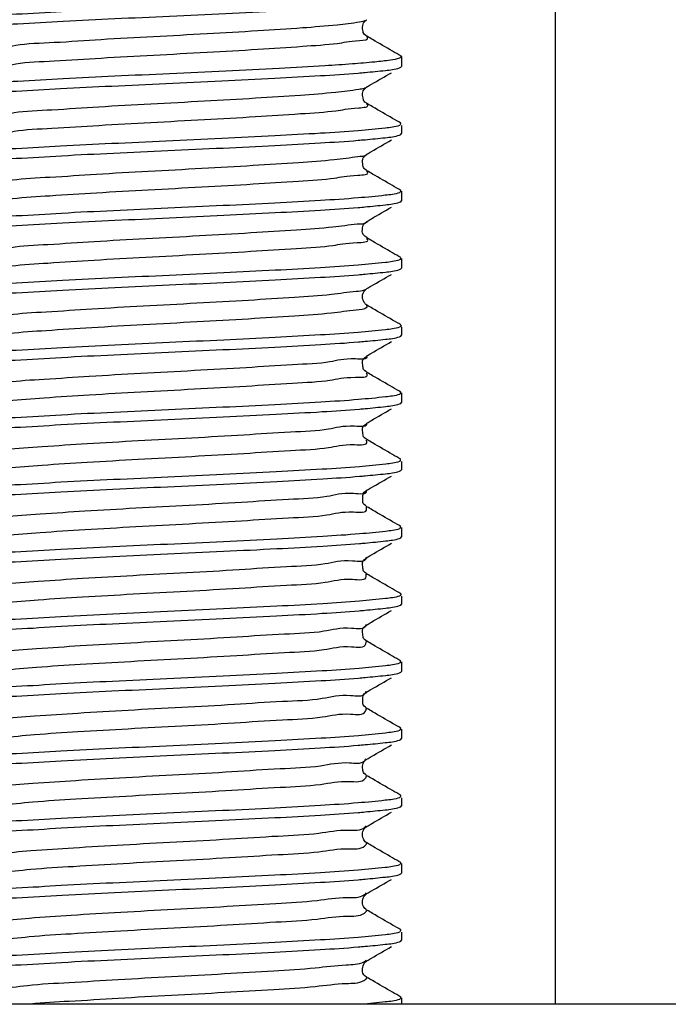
# Model space of a CAD drawing. Header units: millimetres. Extents: x 0 to 210, y 0 to 297.
# Tile 3 of 15: x 36 to 53, y 83 to 108. Entities that reach past the tile are written whole.
import ezdxf

# ---------------------------------------------------------------- set-up
doc = ezdxf.new("R2010")
doc.units = ezdxf.units.MM
doc.header["$LTSCALE"] = 19.36
for name, color, linetype in [('SCHRAUBSTOCK_GRUND_new_vie_BL10', 7, 'CONTINUOUS'), ('SCHRAUBSTOCK_HALTEPLATTE_ne_BL2', 7, 'CONTINUOUS'), ('SCHRAUBSTOCK_SPINDEL_new_vi_BL1', 7, 'CONTINUOUS')]:
    doc.layers.add(name, color=color, linetype=linetype)

# ---------------------------------------------------------------- blocks, each defined once
blk = doc.blocks.new('SCHRAUBSTOCK_SPINDEL_NEW_VI_BL1', base_point=(65.344, 187.256))
at = {"layer": 'SCHRAUBSTOCK_SPINDEL_new_vi_BL1', "color": 7}
for p, q in [((45.002, 108.123), (45.023, 108.137)), ((45.907, 107.193), (45.926, 107.17)), ((45.926, 107.17), (45.926, 106.922)), ((45.872, 106.884), (45.907, 106.899)), ((45.907, 106.899), (45.926, 106.922)), ((44.982, 106.354), (45.023, 106.387)), ((45.926, 105.383), (45.926, 105.172)), ((45.872, 105.134), (45.907, 105.149)), ((45.907, 105.149), (45.926, 105.172)), ((44.982, 104.605), (45.023, 104.637)), ((45.926, 103.67), (45.926, 103.422)), ((45.872, 103.384), (45.907, 103.399)), ((45.907, 103.399), (45.926, 103.422)), ((44.975, 102.847), (45.023, 102.887)), ((45.926, 101.92), (45.926, 101.672)), ((45.872, 101.634), (45.907, 101.649)), ((45.907, 101.649), (45.911, 101.652)), ((45.911, 101.652), (45.926, 101.672)), ((45.003, 101.123), (45.024, 101.138)), ((45.911, 100.151), (45.872, 100.133)), ((45.926, 100.17), (45.911, 100.151)), ((45.926, 100.133), (45.926, 99.922)), ((45.872, 99.884), (45.907, 99.899)), ((45.907, 99.899), (45.926, 99.921)), ((45.926, 98.42), (45.926, 98.172)), ((45.872, 98.134), (45.907, 98.149)), ((45.907, 98.149), (45.926, 98.171)), ((45.872, 96.384), (45.907, 96.399)), ((45.907, 96.399), (45.926, 96.421)), ((45.926, 96.633), (45.926, 96.422)), ((45.019, 95.885), (45.023, 95.887)), ((45.926, 94.92), (45.926, 94.672)), ((45.872, 94.634), (45.907, 94.649)), ((45.907, 94.649), (45.926, 94.671)), ((45.926, 93.133), (45.926, 92.922)), ((45.872, 92.884), (45.907, 92.899)), ((45.907, 92.899), (45.926, 92.921)), ((45.926, 91.42), (45.926, 91.172)), ((45.872, 91.134), (45.907, 91.149)), ((45.907, 91.149), (45.926, 91.172)), ((45.021, 90.636), (45.023, 90.637)), ((45.926, 89.67), (45.926, 89.422)), ((45.872, 89.384), (45.907, 89.399)), ((45.907, 89.399), (45.926, 89.422)), ((45.015, 88.882), (45.023, 88.887)), ((45.907, 87.649), (45.926, 87.672)), ((45.926, 87.883), (45.926, 87.672)), ((45.872, 87.634), (45.907, 87.649)), ((44.995, 87.117), (45.023, 87.137)), ((45.926, 86.17), (45.926, 85.922)), ((45.872, 85.884), (45.907, 85.899)), ((45.907, 85.899), (45.926, 85.922)), ((45.004, 85.374), (45.023, 85.387)), ((45.926, 84.383), (45.926, 84.172)), ((45.872, 84.134), (45.907, 84.149)), ((45.907, 84.149), (45.926, 84.171)), ((45.926, 82.67), (45.926, 82.508))]:
    blk.add_line(p, q, dxfattribs=at)
at = {"layer": 'SCHRAUBSTOCK_SPINDEL_new_vi_BL1', "color": 3}
for p, q in [((45.023, 108.137), (45.024, 108.137)), ((45.024, 107.705), (45.023, 107.705)), ((45.023, 106.387), (45.024, 106.387)), ((45.023, 104.637), (45.024, 104.637)), ((45.024, 104.205), (45.023, 104.205)), ((45.023, 102.887), (45.024, 102.887)), ((45.024, 102.455), (45.023, 102.455)), ((45.024, 101.137), (45.024, 101.138)), ((45.024, 100.705), (45.024, 100.705)), ((45.033, 100.659), (45.024, 100.705)), ((45.023, 99.387), (45.024, 99.387)), ((45.024, 98.955), (45.023, 98.955)), ((45.023, 97.637), (45.024, 97.637)), ((45.024, 97.205), (45.023, 97.205)), ((45.023, 95.887), (45.024, 95.887)), ((45.024, 95.455), (45.023, 95.455)), ((45.023, 94.137), (45.024, 94.137)), ((45.024, 93.705), (45.023, 93.705)), ((45.023, 92.387), (45.024, 92.387)), ((45.024, 91.955), (45.023, 91.955)), ((45.023, 90.637), (45.024, 90.637)), ((45.024, 90.205), (45.023, 90.205)), ((45.023, 88.887), (45.024, 88.887)), ((45.024, 88.455), (45.023, 88.455)), ((45.023, 87.137), (45.024, 87.137)), ((45.024, 86.705), (45.024, 86.705)), ((45.023, 85.387), (45.024, 85.387)), ((45.024, 84.955), (45.023, 84.955)), ((45.024, 83.637), (45.024, 83.638)), ((45.024, 83.205), (45.023, 83.205))]:
    blk.add_line(p, q, dxfattribs=at)
at = {"layer": 'SCHRAUBSTOCK_SPINDEL_new_vi_BL1', "color": 7}
for points, start_tangent, end_tangent in [([(45.872, 108.883), (45.506, 108.816), (44.813, 108.748), (43.852, 108.682), (42.659, 108.615), (41.273, 108.546), (39.814, 108.478), (38.398, 108.411), (37.074, 108.345), (35.9, 108.278), (34.962, 108.212), (34.297, 108.144), (33.961, 108.075), (33.96, 108.066)], (-11.297811, -3.904743), (-1.411378, -14.031137)), ([(34.305, 107.896), (34.979, 107.964), (35.932, 108.031), (37.117, 108.098), (38.457, 108.165), (39.887, 108.232), (41.354, 108.301), (42.74, 108.37), (43.931, 108.438)], (12.092952, -1.499185), (9.623495, 0.599932)), ([(45.023, 107.704), (45.031, 107.701), (44.995, 107.726), (44.923, 107.831), (44.914, 107.985), (44.982, 108.104), (45.004, 108.12)], (0.53477, -0.187011), (0.550863, 0.384208)), ([(45.691, 107.318), (45.17, 107.62), (45.024, 107.705)], (-0.667874, 0.386935), (-0.667714, 0.387212)), ([(45.907, 107.193), (45.691, 107.318)], (-0.215484, 0.124811), (-0.215471, 0.124834)), ([(45.894, 107.171), (45.872, 107.133)], (-0.004268, -0.052541), (-0.042844, -0.014808)), ([(45.894, 107.173), (45.894, 107.171)], (-0.0001, -0.001516), (-0.000122, -0.001507)), ([(43.931, 106.937), (42.74, 106.869), (41.354, 106.8), (39.887, 106.731), (38.457, 106.664), (37.117, 106.597), (35.932, 106.53), (34.979, 106.463), (34.305, 106.395), (33.962, 106.326), (33.96, 106.316)], (-9.981207, -0.622232), (-1.353732, -11.842568)), ([(45.872, 107.133), (45.641, 107.084), (45.227, 107.035), (44.646, 106.985), (43.931, 106.937)], (-1.845423, -0.637814), (-1.948752, -0.121486)), ([(34.297, 106.145), (34.96, 106.213), (35.89, 106.279), (37.047, 106.345), (38.379, 106.411), (39.79, 106.478), (41.243, 106.546), (42.624, 106.614), (43.816, 106.681), (44.799, 106.748)], (13.257411, -1.581898), (10.46284, 0.883732)), ([(44.799, 106.748), (44.976, 106.764)], (0.177144, 0.014962), (0.176971, 0.016258)), ([(44.976, 106.764), (45.504, 106.817), (45.872, 106.884)], (0.898787, 0.08257), (0.854922, 0.295478)), ([(45.141, 106.455), (45.662, 106.757)], (0.521123, 0.302145), (0.521218, 0.301981)), ([(45.024, 106.387), (45.141, 106.455)], (0.117283, 0.068013), (0.117288, 0.068003)), ([(45.023, 105.953), (45.031, 105.951), (45.001, 105.97), (44.932, 106.06), (44.91, 106.213), (44.974, 106.346), (44.983, 106.353)], (0.524081, -0.187383), (0.655637, 0.503198)), ([(45.691, 105.568), (45.17, 105.87), (45.024, 105.955)], (-0.667874, 0.386935), (-0.667714, 0.387212)), ([(45.872, 105.383), (45.504, 105.315), (44.799, 105.247), (43.816, 105.179), (42.624, 105.113), (41.243, 105.045), (39.79, 104.977), (38.379, 104.91), (37.047, 104.844), (35.89, 104.777), (34.96, 104.711), (34.297, 104.644), (33.961, 104.575), (33.96, 104.566)], (-11.297742, -3.904719), (-1.435485, -14.043324)), ([(45.907, 105.443), (45.691, 105.568)], (-0.215484, 0.124811), (-0.215471, 0.124834)), ([(45.894, 105.421), (45.872, 105.383)], (-0.004286, -0.05255), (-0.042854, -0.014811)), ([(45.893, 105.442), (45.894, 105.427)], (0.001371, -0.01477), (-0.000414, -0.014931)), ([(45.894, 105.427), (45.894, 105.423)], (-0.000112, -0.004037), (-0.000264, -0.003995)), ([(45.894, 105.423), (45.894, 105.421)], (-0.0001, -0.001517), (-0.000123, -0.001508)), ([(44.976, 105.014), (45.503, 105.066), (45.872, 105.134)], (0.898741, 0.082574), (0.854877, 0.295462)), ([(34.299, 104.395), (34.963, 104.463), (35.894, 104.529), (37.073, 104.596), (38.424, 104.664), (39.84, 104.73), (41.279, 104.797), (42.63, 104.864), (43.813, 104.93), (44.796, 104.998)], (13.237729, -1.591561), (10.458803, 0.882619)), ([(44.796, 104.998), (44.976, 105.014)], (0.179778, 0.015171), (0.179603, 0.016501)), ([(45.141, 104.705), (45.662, 105.007)], (0.521123, 0.302145), (0.521218, 0.301981)), ([(45.023, 104.203), (45.031, 104.201), (45, 104.222), (44.93, 104.313), (44.91, 104.465), (44.975, 104.597), (44.983, 104.603)], (0.520484, -0.184945), (0.657267, 0.502874)), ([(45.024, 104.637), (45.141, 104.705)], (0.117283, 0.068013), (0.117288, 0.068003)), ([(45.691, 103.818), (45.17, 104.12), (45.024, 104.205)], (-0.667874, 0.386935), (-0.667714, 0.387212)), ([(45.907, 103.693), (45.691, 103.818)], (-0.215484, 0.124811), (-0.215471, 0.124834)), ([(45.872, 103.633), (45.503, 103.565), (44.796, 103.497), (43.813, 103.429), (42.63, 103.363), (41.279, 103.296), (39.84, 103.229), (38.424, 103.163), (37.073, 103.095), (35.894, 103.028), (34.963, 102.962), (34.299, 102.894), (33.961, 102.826), (33.96, 102.816)], (-11.297621, -3.904677), (-1.474411, -14.06722)), ([(45.894, 103.671), (45.872, 103.633)], (-0.004978, -0.052847), (-0.043244, -0.014946)), ([(45.894, 103.692), (45.895, 103.677)], (0.001185, -0.014616), (-0.000597, -0.014839)), ([(45.895, 103.677), (45.894, 103.673)], (-0.000161, -0.004013), (-0.000312, -0.003975)), ([(45.894, 103.673), (45.894, 103.671)], (-0.000122, -0.00155), (-0.000145, -0.001542)), ([(44.976, 103.264), (45.504, 103.317), (45.872, 103.384)], (0.898782, 0.08257), (0.854917, 0.295476)), ([(34.296, 102.645), (34.956, 102.712), (35.896, 102.779), (37.098, 102.847), (38.462, 102.915), (39.876, 102.982), (41.298, 103.048), (42.634, 103.115), (43.816, 103.181), (44.798, 103.248)], (13.266681, -1.573872), (10.464096, 0.883715)), ([(44.798, 103.248), (44.976, 103.264)], (0.177473, 0.014988), (0.1773, 0.016288)), ([(45.141, 102.955), (45.662, 103.257)], (0.521123, 0.302145), (0.521218, 0.301981)), ([(45.023, 102.453), (45.026, 102.452), (44.967, 102.504), (44.906, 102.666), (44.965, 102.836), (44.976, 102.845)], (0.311176, -0.068591), (0.604995, 0.498423)), ([(45.024, 102.887), (45.141, 102.955)], (0.117283, 0.068013), (0.117288, 0.068003)), ([(45.691, 102.068), (45.17, 102.37), (45.024, 102.455)], (-0.667874, 0.386935), (-0.667714, 0.387212)), ([(45.907, 101.943), (45.691, 102.068)], (-0.215484, 0.124811), (-0.215471, 0.124834)), ([(45.872, 101.883), (45.504, 101.815), (44.798, 101.747), (43.816, 101.679), (42.634, 101.613), (41.298, 101.547), (39.876, 101.481), (38.462, 101.414), (37.098, 101.346), (35.896, 101.278), (34.956, 101.211), (34.296, 101.144), (33.961, 101.075), (33.96, 101.066)], (-11.297814, -3.904744), (-1.414298, -14.027719)), ([(45.894, 101.921), (45.872, 101.883)], (-0.005134, -0.052846), (-0.043285, -0.01496)), ([(45.894, 101.942), (45.895, 101.927)], (0.001142, -0.014712), (-0.000653, -0.014935)), ([(45.895, 101.927), (45.894, 101.923)], (-0.000174, -0.003976), (-0.000321, -0.003939)), ([(45.894, 101.923), (45.894, 101.921)], (-0.000126, -0.001546), (-0.000149, -0.001538)), ([(44.798, 101.498), (44.976, 101.514)], (0.177764, 0.015011), (0.177591, 0.016315)), ([(44.976, 101.514), (45.504, 101.567), (45.872, 101.634)], (0.898777, 0.082571), (0.854912, 0.295474)), ([(45.141, 101.205), (45.662, 101.507)], (0.521123, 0.302145), (0.521218, 0.301981)), ([(34.295, 100.895), (34.955, 100.962), (35.894, 101.029), (37.096, 101.097), (38.461, 101.165), (39.875, 101.232), (41.296, 101.298), (42.633, 101.364), (43.816, 101.431), (44.798, 101.498)], (13.26726, -1.57197), (10.464122, 0.883638)), ([(45.024, 100.705), (45.02, 100.707), (44.951, 100.776), (44.907, 100.938), (44.966, 101.086), (45.004, 101.124)], (-0.501722, 0.28069), (0.382816, 0.294461)), ([(45.024, 101.137), (45.141, 101.205)], (0.117283, 0.068013), (0.117288, 0.068003)), ([(45.17, 100.62), (45.024, 100.705)], (-0.146651, 0.085023), (-0.146642, 0.085039)), ([(45.691, 100.318), (45.17, 100.62)], (-0.521197, 0.301958), (-0.521103, 0.302119)), ([(45.907, 100.193), (45.691, 100.318)], (-0.215484, 0.124811), (-0.215471, 0.124834)), ([(45.872, 100.133), (45.504, 100.065), (44.798, 99.997), (43.816, 99.929), (42.633, 99.863), (41.296, 99.797), (39.875, 99.731), (38.461, 99.664), (37.096, 99.596), (35.894, 99.528), (34.955, 99.461), (34.295, 99.394), (33.961, 99.325), (33.96, 99.316)], (-11.297825, -3.904748), (-1.411508, -14.025278)), ([(45.902, 100.185), (45.916, 100.172)], (0.019543, -0.013193), (0.009303, -0.01282)), ([(45.916, 100.172), (45.919, 100.168)], (0.003259, -0.004492), (0.001722, -0.004409)), ([(34.287, 99.144), (34.93, 99.21), (35.866, 99.277), (37.068, 99.346), (38.436, 99.414), (39.854, 99.481), (41.272, 99.547), (42.63, 99.614), (43.823, 99.681), (44.805, 99.749)], (13.315335, -1.525381), (10.479654, 0.886906)), ([(44.805, 99.749), (44.975, 99.764)], (0.170643, 0.014442), (0.170479, 0.015654)), ([(44.975, 99.764), (45.507, 99.817), (45.872, 99.884)], (0.898906, 0.082543), (0.855034, 0.295516)), ([(45.024, 99.387), (45.141, 99.455), (45.662, 99.757)], (0.638381, 0.370201), (0.638528, 0.369947)), ([(45.023, 98.954), (45.031, 98.951), (44.992, 98.978), (44.923, 99.079), (44.911, 99.221), (44.972, 99.343), (45.025, 99.388), (45.023, 99.388)], (0.565593, -0.194795), (-0.303462, -0.03044)), ([(45.691, 98.568), (45.17, 98.87), (45.024, 98.955)], (-0.667874, 0.386935), (-0.667714, 0.387212)), ([(45.907, 98.443), (45.691, 98.568)], (-0.215484, 0.124811), (-0.215471, 0.124834)), ([(45.893, 98.442), (45.894, 98.426)], (0.001416, -0.014966), (-0.000389, -0.015093)), ([(45.872, 98.383), (45.507, 98.316), (44.805, 98.247), (43.823, 98.18), (42.63, 98.113), (41.272, 98.046), (39.854, 97.98), (38.436, 97.913), (37.068, 97.845), (35.866, 97.776), (34.93, 97.709), (34.287, 97.643), (33.96, 97.575), (33.959, 97.567)], (-11.298175, -3.904869), (-1.318275, -13.947729)), ([(45.893, 98.421), (45.872, 98.383)], (-0.004133, -0.052397), (-0.042711, -0.014762)), ([(45.894, 98.426), (45.893, 98.422)], (-0.000103, -0.004003), (-0.000252, -0.003959)), ([(45.893, 98.422), (45.893, 98.421)], (-0.000095, -0.001495), (-0.000117, -0.001487)), ([(34.278, 97.392), (34.919, 97.459), (35.854, 97.526), (37.055, 97.595), (38.425, 97.664), (39.843, 97.73), (41.285, 97.798), (42.662, 97.866), (43.856, 97.933), (44.827, 98)], (13.426827, -1.486743), (10.510113, 0.896582)), ([(44.827, 98), (44.975, 98.013)], (0.148194, 0.012642), (0.148057, 0.013586)), ([(44.975, 98.013), (45.512, 98.068), (45.872, 98.134)], (0.899311, 0.08252), (0.855419, 0.295649)), ([(45.024, 97.637), (45.141, 97.705), (45.662, 98.007)], (0.638381, 0.370201), (0.638528, 0.369947)), ([(45.023, 97.204), (45.031, 97.201), (44.992, 97.228), (44.923, 97.329), (44.911, 97.471), (44.972, 97.593), (45.025, 97.638), (45.023, 97.638)], (0.565593, -0.194795), (-0.303462, -0.03044)), ([(45.691, 96.818), (45.17, 97.12), (45.024, 97.205)], (-0.667874, 0.386935), (-0.667714, 0.387212)), ([(45.907, 96.693), (45.691, 96.818)], (-0.215484, 0.124811), (-0.215471, 0.124834)), ([(45.893, 96.671), (45.872, 96.633)], (-0.003719, -0.052223), (-0.042492, -0.014686)), ([(45.893, 96.691), (45.893, 96.676)], (0.001534, -0.015009), (-0.000271, -0.015103)), ([(45.893, 96.676), (45.893, 96.672)], (-0.000072, -0.004028), (-0.000223, -0.003981)), ([(45.893, 96.672), (45.893, 96.671)], (-0.000083, -0.001479), (-0.000105, -0.00147)), ([(45.872, 96.633), (45.512, 96.566), (44.827, 96.499), (43.856, 96.432), (42.662, 96.365), (41.285, 96.297), (39.843, 96.229), (38.425, 96.163), (37.055, 96.094), (35.854, 96.025), (34.919, 95.958), (34.278, 95.891), (33.959, 95.825), (33.958, 95.817)], (-11.298715, -3.905055), (-1.159714, -13.829956)), ([(44.975, 96.263), (45.511, 96.317), (45.872, 96.384)], (0.899424, 0.082555), (0.855531, 0.295688)), ([(34.278, 95.643), (34.926, 95.71), (35.861, 95.777), (37.056, 95.845), (38.411, 95.913), (39.83, 95.98), (41.292, 96.048), (42.68, 96.117), (43.873, 96.184), (44.834, 96.251)], (13.478658, -1.479917), (10.516066, 0.899659)), ([(44.834, 96.251), (44.975, 96.263)], (0.141524, 0.012108), (0.141396, 0.012978)), ([(45.024, 95.887), (45.141, 95.955), (45.662, 96.257)], (0.638381, 0.370201), (0.638528, 0.369947)), ([(45.023, 95.454), (45.03, 95.451), (44.984, 95.486), (44.916, 95.601), (44.919, 95.75), (44.99, 95.862), (45.031, 95.891), (45.021, 95.888), (45.019, 95.887)], (0.568262, -0.189785), (-0.576961, -0.192411)), ([(45.691, 95.068), (45.17, 95.37), (45.024, 95.455)], (-0.667874, 0.386935), (-0.667714, 0.387212)), ([(45.872, 94.883), (45.511, 94.816), (44.834, 94.75), (43.873, 94.683), (42.68, 94.616), (41.292, 94.547), (39.83, 94.479), (38.411, 94.412), (37.056, 94.344), (35.861, 94.276), (34.926, 94.209), (34.278, 94.141), (33.959, 94.074), (33.958, 94.067)], (-11.298977, -3.905146), (-1.062435, -13.776671)), ([(45.907, 94.943), (45.691, 95.068)], (-0.215484, 0.124811), (-0.215471, 0.124834)), ([(45.893, 94.921), (45.872, 94.883)], (-0.003575, -0.052155), (-0.042412, -0.014658)), ([(45.892, 94.941), (45.893, 94.926)], (0.001576, -0.015034), (-0.00023, -0.015114)), ([(45.893, 94.926), (45.893, 94.922)], (-0.000061, -0.004033), (-0.000213, -0.003986)), ([(45.893, 94.922), (45.893, 94.921)], (-0.000079, -0.001472), (-0.0001, -0.001463)), ([(44.975, 94.513), (45.511, 94.567), (45.872, 94.634)], (0.899417, 0.082557), (0.855524, 0.295686)), ([(34.279, 93.893), (34.927, 93.96), (35.862, 94.027), (37.057, 94.095), (38.411, 94.163), (39.829, 94.23), (41.292, 94.298), (42.679, 94.367), (43.873, 94.434), (44.833, 94.501)], (13.477312, -1.481303), (10.515374, 0.899493)), ([(44.833, 94.501), (44.975, 94.513)], (0.141875, 0.012136), (0.141746, 0.013011)), ([(45.024, 94.137), (45.141, 94.205), (45.662, 94.507)], (0.638381, 0.370201), (0.638528, 0.369947)), ([(45.023, 93.704), (45.031, 93.701), (44.992, 93.728), (44.923, 93.829), (44.911, 93.971), (44.972, 94.093), (45.025, 94.138), (45.023, 94.138)], (0.565593, -0.194795), (-0.303462, -0.03044)), ([(45.691, 93.318), (45.17, 93.62), (45.024, 93.705)], (-0.667874, 0.386935), (-0.667714, 0.387212)), ([(45.907, 93.193), (45.691, 93.318)], (-0.215484, 0.124811), (-0.215471, 0.124834)), ([(45.872, 93.133), (45.511, 93.066), (44.833, 93), (43.873, 92.933), (42.679, 92.866), (41.292, 92.797), (39.829, 92.728), (38.411, 92.662), (37.057, 92.594), (35.862, 92.526), (34.927, 92.459), (34.279, 92.391), (33.959, 92.324), (33.958, 92.317)], (-11.298969, -3.905143), (-1.063623, -13.778764)), ([(45.906, 93.174), (45.872, 93.133)], (-0.017783, -0.053023), (-0.049689, -0.017174)), ([(45.907, 93.176), (45.906, 93.174)], (-0.000607, -0.001962), (-0.00066, -0.001966)), ([(45.908, 93.179), (45.907, 93.176)], (-0.000829, -0.003087), (-0.000962, -0.00311)), ([(45.91, 93.193), (45.908, 93.179)], (-0.000932, -0.012485), (-0.003689, -0.013733)), ([(44.975, 92.764), (45.507, 92.817), (45.872, 92.884)], (0.899145, 0.082583), (0.85527, 0.295598)), ([(34.291, 92.144), (34.952, 92.212), (35.89, 92.279), (37.071, 92.346), (38.399, 92.412), (39.816, 92.479), (41.278, 92.547), (42.666, 92.616), (43.861, 92.683), (44.819, 92.75)], (13.372993, -1.543242), (10.488819, 0.892357)), ([(44.819, 92.75), (44.975, 92.764)], (0.156623, 0.013325), (0.156474, 0.014372)), ([(45.024, 92.387), (45.141, 92.455), (45.662, 92.757)], (0.638381, 0.370201), (0.638528, 0.369947)), ([(45.023, 91.954), (45.031, 91.951), (44.992, 91.978), (44.923, 92.079), (44.911, 92.221), (44.972, 92.343), (45.025, 92.388), (45.023, 92.388)], (0.565593, -0.194795), (-0.303462, -0.03044)), ([(45.691, 91.568), (45.17, 91.87), (45.024, 91.955)], (-0.667874, 0.386935), (-0.667714, 0.387212)), ([(45.907, 91.443), (45.691, 91.568)], (-0.215484, 0.124811), (-0.215471, 0.124834)), ([(45.872, 91.383), (45.507, 91.316), (44.819, 91.249), (43.861, 91.182), (42.666, 91.115), (41.278, 91.046), (39.816, 90.978), (38.399, 90.911), (37.071, 90.845), (35.89, 90.777), (34.952, 90.711), (34.291, 90.643), (33.96, 90.575), (33.959, 90.567)], (-11.298351, -3.904929), (-1.235276, -13.920079)), ([(45.893, 91.421), (45.872, 91.383)], (-0.003741, -0.052234), (-0.042505, -0.01469)), ([(45.893, 91.441), (45.893, 91.426)], (0.001528, -0.015004), (-0.000277, -0.0151)), ([(45.893, 91.426), (45.893, 91.422)], (-0.000074, -0.004027), (-0.000225, -0.00398)), ([(45.893, 91.422), (45.893, 91.421)], (-0.000084, -0.00148), (-0.000105, -0.001471)), ([(34.298, 90.395), (34.962, 90.463), (35.896, 90.529), (37.057, 90.595), (38.384, 90.662), (39.796, 90.728), (41.252, 90.796), (42.637, 90.865), (43.831, 90.931), (44.804, 90.999)], (13.253781, -1.590176), (10.467374, 0.885836)), ([(44.804, 90.999), (44.976, 91.014)], (0.171427, 0.014508), (0.171261, 0.015733)), ([(44.976, 91.014), (45.505, 91.067), (45.872, 91.134)], (0.898886, 0.082575), (0.855019, 0.295511)), ([(45.024, 90.637), (45.141, 90.705), (45.662, 91.007)], (0.638381, 0.370201), (0.638528, 0.369947)), ([(45.023, 90.204), (45.03, 90.201), (44.983, 90.237), (44.915, 90.353), (44.92, 90.504), (44.992, 90.614), (45.031, 90.641), (45.02, 90.638)], (0.566487, -0.188343), (-0.59428, -0.204858)), ([(45.691, 89.818), (45.17, 90.12), (45.024, 90.205)], (-0.667874, 0.386935), (-0.667714, 0.387212)), ([(45.907, 89.693), (45.691, 89.818)], (-0.215484, 0.124811), (-0.215471, 0.124834)), ([(45.872, 89.633), (45.505, 89.566), (44.804, 89.497), (43.831, 89.43), (42.637, 89.364), (41.252, 89.295), (39.796, 89.227), (38.384, 89.161), (37.057, 89.094), (35.896, 89.028), (34.962, 88.962), (34.298, 88.894), (33.961, 88.826), (33.96, 88.816)], (-11.297662, -3.904691), (-1.46225, -14.059781)), ([(45.893, 89.671), (45.872, 89.633)], (-0.004112, -0.052455), (-0.042746, -0.014774)), ([(45.893, 89.692), (45.894, 89.677)], (0.00142, -0.014837), (-0.00037, -0.014978)), ([(45.894, 89.677), (45.893, 89.673)], (-0.0001, -0.004036), (-0.000251, -0.003992)), ([(45.893, 89.673), (45.893, 89.671)], (-0.000095, -0.001506), (-0.000117, -0.001497)), ([(34.299, 88.645), (34.963, 88.713), (35.894, 88.779), (37.061, 88.845), (38.404, 88.913), (39.818, 88.979), (41.264, 89.047), (42.629, 89.114), (43.813, 89.18), (44.796, 89.248)], (13.240017, -1.59054), (10.459259, 0.882743)), ([(44.796, 89.248), (44.976, 89.264)], (0.179483, 0.015148), (0.179308, 0.016474)), ([(44.976, 89.264), (45.503, 89.316), (45.872, 89.384)], (0.898747, 0.082573), (0.854882, 0.295464)), ([(45.024, 88.887), (45.141, 88.955), (45.662, 89.257)], (0.638381, 0.370201), (0.638528, 0.369947)), ([(45.023, 88.454), (45.03, 88.451), (44.987, 88.483), (44.919, 88.592), (44.915, 88.738), (44.982, 88.855), (45.016, 88.879)], (0.529844, -0.179593), (0.464279, 0.327363)), ([(45.691, 88.068), (45.17, 88.37), (45.024, 88.455)], (-0.667874, 0.386935), (-0.667714, 0.387212)), ([(45.907, 87.943), (45.691, 88.068)], (-0.215484, 0.124811), (-0.215471, 0.124834)), ([(45.894, 87.921), (45.872, 87.883)], (-0.004651, -0.052719), (-0.043067, -0.014885)), ([(45.894, 87.942), (45.894, 87.927)], (0.001272, -0.014673), (-0.000509, -0.014869)), ([(45.894, 87.927), (45.894, 87.923)], (-0.000138, -0.004028), (-0.000289, -0.003989)), ([(45.894, 87.923), (45.894, 87.921)], (-0.000111, -0.001536), (-0.000135, -0.001528)), ([(45.872, 87.883), (45.503, 87.815), (44.796, 87.747), (43.813, 87.679), (42.629, 87.613), (41.264, 87.546), (39.818, 87.478), (38.404, 87.412), (37.061, 87.344), (35.894, 87.278), (34.963, 87.212), (34.299, 87.144), (33.961, 87.076), (33.96, 87.066)], (-11.297635, -3.904682), (-1.470017, -14.06454)), ([(34.299, 86.895), (34.963, 86.963), (35.894, 87.029), (37.062, 87.095), (38.405, 87.163), (39.82, 87.229), (41.265, 87.297), (42.629, 87.364), (43.813, 87.43), (44.796, 87.498)], (13.239454, -1.590805), (10.459145, 0.882711)), ([(44.796, 87.498), (44.976, 87.514)], (0.179558, 0.015154), (0.179383, 0.016481)), ([(44.976, 87.514), (45.503, 87.566), (45.872, 87.634)], (0.898745, 0.082574), (0.854881, 0.295464)), ([(45.141, 87.205), (45.662, 87.507)], (0.521123, 0.302145), (0.521218, 0.301981)), ([(45.024, 87.137), (45.141, 87.205)], (0.117283, 0.068013), (0.117288, 0.068003)), ([(45.024, 86.706), (45.005, 86.717), (44.931, 86.81), (44.91, 86.967), (44.974, 87.096), (44.998, 87.114)], (-0.47753, 0.281216), (0.524433, 0.384464)), ([(45.691, 86.318), (45.17, 86.62), (45.024, 86.705)], (-0.667874, 0.386935), (-0.667714, 0.387212)), ([(45.872, 86.133), (45.503, 86.065), (44.796, 85.997), (43.813, 85.929), (42.629, 85.863), (41.265, 85.796), (39.82, 85.728), (38.405, 85.662), (37.062, 85.594), (35.894, 85.528), (34.963, 85.462), (34.299, 85.394), (33.961, 85.326), (33.96, 85.316)], (-11.297632, -3.904681), (-1.471116, -14.06521)), ([(45.907, 86.193), (45.691, 86.318)], (-0.215484, 0.124811), (-0.215471, 0.124834)), ([(45.899, 86.173), (45.872, 86.133)], (-0.010114, -0.054024), (-0.045931, -0.015875)), ([(45.9, 86.179), (45.899, 86.175)], (-0.000487, -0.003711), (-0.000625, -0.003703)), ([(45.899, 86.175), (45.899, 86.173)], (-0.000295, -0.001751), (-0.000327, -0.001746)), ([(45.901, 86.193), (45.9, 86.179)], (0.000044, -0.013647), (-0.001873, -0.014277)), ([(44.976, 85.764), (45.504, 85.817), (45.872, 85.884)], (0.898771, 0.082571), (0.854906, 0.295472)), ([(34.298, 85.145), (34.961, 85.213), (35.897, 85.279), (37.093, 85.347), (38.453, 85.415), (39.868, 85.481), (41.296, 85.548), (42.634, 85.615), (43.815, 85.681), (44.798, 85.748)], (13.251613, -1.585827), (10.461487, 0.883324)), ([(44.798, 85.748), (44.976, 85.764)], (0.178069, 0.015035), (0.177895, 0.016343)), ([(45.141, 85.455), (45.662, 85.757)], (0.521123, 0.302145), (0.521218, 0.301981)), ([(45.023, 84.955), (44.992, 84.978), (44.921, 85.086), (44.916, 85.239), (44.984, 85.356), (45.005, 85.372)], (-0.156571, 0.169274), (0.525001, 0.36159)), ([(45.024, 85.387), (45.141, 85.455)], (0.117283, 0.068013), (0.117288, 0.068003)), ([(45.691, 84.568), (45.17, 84.87), (45.024, 84.955)], (-0.667874, 0.386935), (-0.667714, 0.387212)), ([(45.872, 84.383), (45.504, 84.315), (44.798, 84.247), (43.815, 84.179), (42.634, 84.113), (41.296, 84.047), (39.868, 83.98), (38.453, 83.914), (37.093, 83.846), (35.897, 83.778), (34.961, 83.712), (34.298, 83.644), (33.961, 83.576), (33.96, 83.566)], (-11.297702, -3.904705), (-1.448364, -14.05125)), ([(45.907, 84.443), (45.691, 84.568)], (-0.215484, 0.124811), (-0.215471, 0.124834)), ([(45.894, 84.422), (45.872, 84.383)], (-0.005214, -0.05291), (-0.043354, -0.014984)), ([(45.894, 84.442), (45.895, 84.427)], (0.001122, -0.014627), (-0.000666, -0.014864)), ([(45.895, 84.427), (45.894, 84.423)], (-0.000179, -0.003989), (-0.000327, -0.003952)), ([(45.894, 84.423), (45.894, 84.422)], (-0.000129, -0.001556), (-0.000153, -0.001548)), ([(44.976, 84.014), (45.503, 84.066), (45.872, 84.134)], (0.898715, 0.082577), (0.854852, 0.295454)), ([(34.29, 83.394), (34.937, 83.461), (35.874, 83.528), (37.074, 83.596), (38.439, 83.664), (39.855, 83.731), (41.272, 83.797), (42.619, 83.864), (43.809, 83.93), (44.795, 83.998)], (13.286048, -1.539456), (10.466112, 0.882866)), ([(44.795, 83.998), (44.976, 84.014)], (0.181246, 0.015289), (0.181069, 0.016637)), ([(45.024, 83.637), (45.141, 83.705), (45.662, 84.007)], (0.638381, 0.370201), (0.638528, 0.369947)), ([(45.022, 83.204), (45.031, 83.201), (44.981, 83.238), (44.909, 83.384), (44.941, 83.55), (45.011, 83.629), (45.024, 83.637)], (0.554493, -0.190954), (0.564315, 0.319154)), ([(45.691, 82.818), (45.17, 83.12), (45.024, 83.205)], (-0.667874, 0.386935), (-0.667714, 0.387212)), ([(45.907, 82.693), (45.691, 82.818)], (-0.215484, 0.124811), (-0.215471, 0.124834)), ([(45.872, 82.633), (45.503, 82.565), (44.884, 82.504)], (-0.941579, -0.325428), (-0.99017, -0.087395)), ([(45.894, 82.671), (45.872, 82.633)], (-0.004734, -0.052654), (-0.043042, -0.014876)), ([(45.894, 82.692), (45.894, 82.677)], (0.001249, -0.014857), (-0.000553, -0.015037)), ([(45.894, 82.677), (45.894, 82.673)], (-0.000146, -0.003977), (-0.000293, -0.003937)), ([(45.894, 82.673), (45.894, 82.671)], (-0.000113, -0.001522), (-0.000136, -0.001514))]:
    blk.add_spline(points, degree=3, dxfattribs=dict(at, start_tangent=start_tangent, end_tangent=end_tangent))
at = {"layer": 'SCHRAUBSTOCK_SPINDEL_new_vi_BL1', "color": 3}
for points, start_tangent, end_tangent in [([(34.853, 107.275), (34.838, 107.32), (35.182, 107.396), (35.879, 107.472), (36.877, 107.548), (38.103, 107.625), (39.464, 107.701), (40.86, 107.777), (42.186, 107.853), (43.344, 107.93)], (-4.185663, 8.094982), (8.558532, 0.625245)), ([(43.344, 107.93), (44.247, 108.006), (44.829, 108.082)], (1.489266, 0.108799), (2.001461, 0.377936)), ([(44.829, 108.082), (45.025, 108.134)], (0.223246, 0.042155), (0.113844, 0.061326)), ([(43.344, 107.445), (44.247, 107.521), (44.829, 107.597), (45.045, 107.673), (45.02, 107.698)], (1.775251, 0.129691), (-1.359416, 0.781097)), ([(34.838, 106.831), (34.838, 106.835), (35.182, 106.911), (35.879, 106.987), (36.877, 107.063), (38.103, 107.14), (39.464, 107.216), (40.86, 107.292), (42.186, 107.368), (43.344, 107.445)], (-1.184206, 7.21681), (8.51358, 0.621961)), ([(44.982, 106.363), (45.027, 106.38)], (0.055305, 0.016083), (0.03244, 0.018781)), ([(34.851, 105.528), (34.831, 105.566), (35.157, 105.642), (35.838, 105.719), (36.824, 105.795), (38.041, 105.871), (39.398, 105.947), (40.794, 106.023), (42.126, 106.1), (43.294, 106.176), (44.211, 106.252), (44.809, 106.328), (44.958, 106.356)], (-6.226296, 8.695338), (12.100891, 2.951406)), ([(44.958, 106.356), (44.982, 106.363)], (0.025408, 0.006197), (0.022677, 0.006595)), ([(34.831, 105.081), (35.157, 105.157), (35.838, 105.234), (36.824, 105.31), (38.041, 105.386), (39.398, 105.462), (40.794, 105.539), (42.126, 105.615), (43.294, 105.691), (44.211, 105.767), (44.809, 105.843), (45.044, 105.92), (45.017, 105.945)], (-2.103686, 7.641935), (-7.994564, 4.937723)), ([(44.789, 104.575), (45.03, 104.627)], (0.285023, 0.03755), (0.108548, 0.075474)), ([(34.847, 103.779), (34.825, 103.812), (35.133, 103.889), (35.799, 103.965), (36.771, 104.041), (37.979, 104.117), (39.332, 104.194), (40.729, 104.27), (42.066, 104.346), (43.244, 104.422), (44.174, 104.499), (44.789, 104.575)], (-6.963221, 7.63791), (13.935603, 1.835931)), ([(35.133, 103.404), (35.799, 103.48), (36.771, 103.556), (37.979, 103.632), (39.332, 103.709), (40.729, 103.785), (42.066, 103.861), (43.244, 103.937), (44.174, 104.014), (44.789, 104.09), (45.041, 104.166), (45.015, 104.192)], (14.09358, 0.58817), (-7.776229, 5.277627)), ([(34.844, 102.029), (34.82, 102.059), (35.11, 102.135), (35.76, 102.211), (36.719, 102.288), (37.918, 102.364), (39.266, 102.44), (40.663, 102.516), (42.005, 102.593), (43.193, 102.669), (44.137, 102.745), (44.768, 102.821)], (-7.436207, 6.756042), (14.071857, 1.465566)), ([(44.768, 102.821), (45.035, 102.877)], (0.33148, 0.034523), (0.078136, 0.096232)), ([(34.888, 101.627), (35.11, 101.65), (35.76, 101.726), (36.719, 101.803), (37.918, 101.879), (39.266, 101.955), (40.663, 102.031), (42.005, 102.108), (43.193, 102.184), (44.137, 102.26), (44.768, 102.336), (45.038, 102.413), (45.012, 102.44)], (11.003495, 2.372863), (-7.832483, 5.983635)), ([(34.84, 100.278), (34.815, 100.305), (35.088, 100.381), (35.722, 100.458), (36.668, 100.534), (37.857, 100.61), (39.2, 100.686), (40.597, 100.763), (41.944, 100.839), (43.141, 100.915), (44.099, 100.991), (44.746, 101.068), (44.965, 101.106)], (-7.835814, 6.129878), (9.396516, 3.700533)), ([(44.965, 101.106), (45.006, 101.126)], (0.042267, 0.016646), (0.039132, 0.02287)), ([(45.006, 101.126), (45.024, 101.137)], (0.018038, 0.010542), (0.017265, 0.01206)), ([(35.088, 99.896), (35.722, 99.973), (36.668, 100.049), (37.857, 100.125), (39.2, 100.201), (40.597, 100.278), (41.944, 100.354), (43.141, 100.43), (44.099, 100.506), (44.746, 100.583), (45.033, 100.659)], (14.022119, 1.39581), (7.904279, 6.095192)), ([(34.837, 98.526), (34.812, 98.552), (35.067, 98.628), (35.684, 98.704), (36.617, 98.78), (37.796, 98.857), (39.134, 98.933), (40.531, 99.009), (41.883, 99.085), (43.089, 99.162), (44.06, 99.238), (44.723, 99.314), (45.029, 99.389)], (-7.953651, 5.534404), (-2.285883, 6.514814)), ([(34.896, 98.117), (35.067, 98.143), (35.684, 98.219), (36.617, 98.295), (37.796, 98.372), (39.134, 98.448), (40.531, 98.524), (41.883, 98.6), (43.089, 98.677), (44.06, 98.753), (44.723, 98.829), (45.028, 98.905), (45.005, 98.938)], (12.031269, 2.629359), (-7.149481, 7.577338)), ([(34.835, 96.773), (34.809, 96.798), (35.046, 96.874), (35.647, 96.95), (36.567, 97.027), (37.736, 97.103), (39.069, 97.179), (40.465, 97.255), (41.822, 97.332), (43.037, 97.408), (44.02, 97.484), (44.699, 97.56), (45.022, 97.637)], (-8.008315, 5.014916), (-2.176121, 7.474118)), ([(34.894, 96.362), (35.046, 96.389), (35.647, 96.465), (36.567, 96.542), (37.736, 96.618), (39.069, 96.694), (40.465, 96.77), (41.822, 96.847), (43.037, 96.923), (44.02, 96.999), (44.699, 97.075), (45.022, 97.152), (45.002, 97.189)], (12.084507, 2.905318), (-6.390891, 8.534624)), ([(34.832, 95.02), (34.807, 95.044), (35.027, 95.121), (35.611, 95.197), (36.517, 95.273), (37.676, 95.349), (39.004, 95.426), (40.399, 95.502), (41.76, 95.578), (42.984, 95.654), (43.98, 95.731), (44.675, 95.807), (45.015, 95.883)], (-7.827474, 4.586031), (-1.244582, 8.36608)), ([(45.015, 95.883), (45.015, 95.886)], (-0.000366, 0.002461), (-0.00046, 0.002509)), ([(35.027, 94.636), (35.611, 94.712), (36.517, 94.788), (37.676, 94.864), (39.004, 94.941), (40.399, 95.017), (41.76, 95.093), (42.984, 95.169), (43.98, 95.246), (44.675, 95.322), (45.015, 95.398), (44.999, 95.441)], (13.555728, 2.492587), (-5.153353, 9.367837)), ([(34.831, 93.266), (34.806, 93.291), (35.008, 93.367), (35.576, 93.443), (36.468, 93.519), (37.617, 93.596), (38.938, 93.672), (40.333, 93.748), (41.698, 93.824), (42.93, 93.901), (43.939, 93.977), (44.649, 94.053), (45.008, 94.129), (45.008, 94.137)], (-7.698875, 4.249362), (-0.425386, 9.574707)), ([(34.897, 92.855), (35.008, 92.882), (35.576, 92.958), (36.468, 93.035), (37.617, 93.111), (38.938, 93.187), (40.333, 93.263), (41.698, 93.339), (42.93, 93.416), (43.939, 93.492), (44.649, 93.568), (45.008, 93.644), (44.998, 93.696)], (12.276633, 3.505244), (-3.559566, 10.106017)), ([(34.828, 91.513), (34.806, 91.537), (34.99, 91.613), (35.541, 91.69), (36.419, 91.766), (37.558, 91.842), (38.873, 91.918), (40.267, 91.995), (41.635, 92.071), (42.876, 92.147), (43.898, 92.223), (44.623, 92.3), (44.999, 92.376), (45.002, 92.39)], (-7.344471, 3.992353), (1.258521, 10.25841)), ([(34.99, 91.128), (35.541, 91.205), (36.419, 91.281), (37.558, 91.357), (38.873, 91.433), (40.267, 91.51), (41.635, 91.586), (42.876, 91.662), (43.898, 91.738), (44.623, 91.815), (44.999, 91.891), (45.001, 91.951)], (12.987107, 3.239693), (-1.64129, 10.120523)), ([(34.827, 89.759), (34.807, 89.784), (34.973, 89.86), (35.507, 89.936), (36.371, 90.012), (37.499, 90.088), (38.808, 90.165), (40.201, 90.241), (41.573, 90.317), (42.822, 90.393), (43.856, 90.47), (44.597, 90.546), (44.983, 90.61)], (-6.944208, 3.799668), (5.085638, 8.47281)), ([(44.983, 90.61), (44.99, 90.622), (44.999, 90.645)], (0.01874, 0.031221), (0.011797, 0.037892)), ([(34.973, 89.375), (35.507, 89.451), (36.371, 89.527), (37.499, 89.604), (38.808, 89.68), (40.201, 89.756), (41.573, 89.832), (42.822, 89.909), (43.856, 89.985), (44.597, 90.061), (44.99, 90.137), (45.006, 90.205)], (12.639178, 3.653048), (0.099926, 9.579787)), ([(34.825, 88.006), (34.809, 88.03), (34.956, 88.106), (35.474, 88.182), (36.323, 88.259), (37.441, 88.335), (38.744, 88.411), (40.134, 88.487), (41.51, 88.564), (42.767, 88.64), (43.813, 88.716), (44.569, 88.792), (44.96, 88.846)], (-6.337625, 3.708804), (7.2474, 7.173084)), ([(44.96, 88.846), (44.98, 88.869), (44.999, 88.899)], (0.044968, 0.044507), (0.030656, 0.060275)), ([(34.902, 87.602), (34.956, 87.621), (35.474, 87.697), (36.323, 87.774), (37.441, 87.85), (38.744, 87.926), (40.134, 88.002), (41.51, 88.079), (42.767, 88.155), (43.813, 88.231), (44.569, 88.307), (44.98, 88.384), (45.013, 88.456)], (11.961593, 4.680118), (1.363536, 8.669104)), ([(44.968, 87.115), (45.001, 87.153)], (0.035822, 0.034754), (0.027697, 0.039133)), ([(34.822, 86.253), (34.811, 86.276), (34.941, 86.353), (35.442, 86.429), (36.276, 86.505), (37.383, 86.581), (38.679, 86.658), (40.068, 86.734), (41.446, 86.81), (42.711, 86.886), (43.769, 86.962), (44.541, 87.039), (44.968, 87.115)], (-5.375631, 3.779792), (8.086825, 7.845675)), ([(34.941, 85.868), (35.442, 85.944), (36.276, 86.02), (37.383, 86.096), (38.679, 86.173), (40.068, 86.249), (41.446, 86.325), (42.711, 86.401), (43.769, 86.478), (44.541, 86.554), (44.968, 86.63), (45.021, 86.705)], (11.765133, 4.62708), (2.071691, 7.589618)), ([(44.95, 85.357), (44.957, 85.361), (44.993, 85.392)], (0.044607, 0.03185), (0.03846, 0.037339)), ([(44.993, 85.392), (45.004, 85.404)], (0.012192, 0.011836), (0.010709, 0.011826)), ([(34.817, 84.503), (34.814, 84.523), (34.926, 84.599), (35.41, 84.675), (36.23, 84.751), (37.326, 84.828), (38.615, 84.904), (40.002, 84.98), (41.383, 85.056), (42.656, 85.133), (43.725, 85.209), (44.511, 85.285), (44.95, 85.357)], (-3.217794, 4.190391), (9.371767, 6.691434)), ([(34.904, 84.103), (34.926, 84.114), (35.41, 84.19), (36.23, 84.266), (37.326, 84.343), (38.615, 84.419), (40.002, 84.495), (41.383, 84.571), (42.656, 84.648), (43.725, 84.724), (44.511, 84.8), (44.957, 84.876), (45.027, 84.953)], (11.161221, 5.635216), (2.280923, 6.636869)), ([(34.817, 82.766), (34.819, 82.769), (34.912, 82.845), (35.379, 82.922), (36.185, 82.998), (37.269, 83.074), (38.551, 83.15), (39.935, 83.227), (41.319, 83.303), (42.599, 83.379), (43.68, 83.455), (44.482, 83.532), (44.944, 83.608), (44.948, 83.61)], (1.722622, 5.559823), (10.272569, 6.244744)), ([(44.948, 83.61), (45.008, 83.654)], (0.066222, 0.040257), (0.048595, 0.044567)), ([(36.262, 82.521), (37.269, 82.589), (38.551, 82.665), (39.935, 82.742), (41.319, 82.818), (42.599, 82.894), (43.68, 82.97), (44.482, 83.047), (44.944, 83.123), (45.032, 83.199), (45.033, 83.201)], (8.838199, 0.923203), (1.705521, 5.010418))]:
    blk.add_spline(points, degree=3, dxfattribs=dict(at, start_tangent=start_tangent, end_tangent=end_tangent))
blk = doc.blocks.new('SCHRAUBSTOCK_HALTEPLATTE_NE_BL2', base_point=(59.709, 73.873))
at = {"layer": 'SCHRAUBSTOCK_HALTEPLATTE_ne_BL2', "color": 7}
blk.add_line((54.926, 82.508), (24.926, 82.508), dxfattribs=at)
blk = doc.blocks.new('SCHRAUBSTOCK_GRUND_NEW_VIE_BL10', base_point=(39.926, 82.618))
at = {"layer": 'SCHRAUBSTOCK_GRUND_new_vie_BL10', "color": 7}
blk.add_line((49.926, 130.618), (49.926, 82.508), dxfattribs=at)

msp = doc.modelspace()

# ---------------------------------------------------------------- block references
at = {"layer": 'SCHRAUBSTOCK_GRUND_new_vie_BL10'}
msp.add_blockref('SCHRAUBSTOCK_GRUND_NEW_VIE_BL10', (39.926, 82.618), dxfattribs=at)
at = {"layer": 'SCHRAUBSTOCK_HALTEPLATTE_ne_BL2'}
msp.add_blockref('SCHRAUBSTOCK_HALTEPLATTE_NE_BL2', (59.709, 73.873), dxfattribs=at)
at = {"layer": 'SCHRAUBSTOCK_SPINDEL_new_vi_BL1'}
msp.add_blockref('SCHRAUBSTOCK_SPINDEL_NEW_VI_BL1', (65.344, 187.256), dxfattribs=at)

doc.saveas('drawing.dxf')
